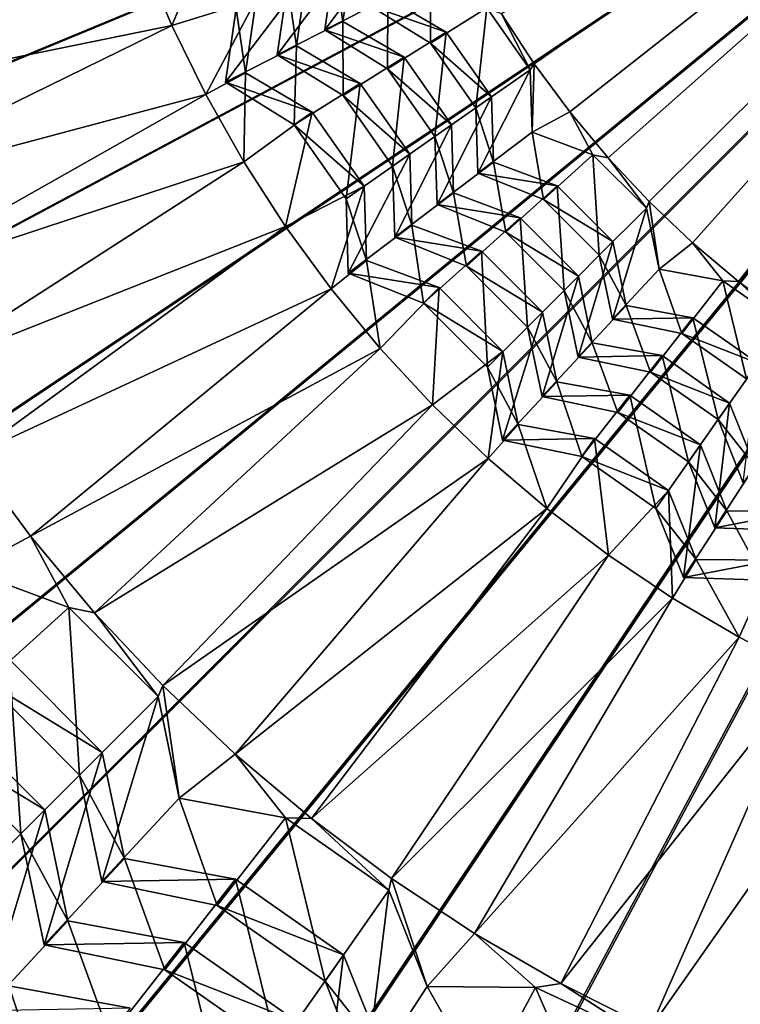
# Model space of a CAD drawing. Extents: x -3.87 to 3.87, y -3.87 to 3.87.
# Tile 43 of 115: x -0.66 to -0.31, y -0.73 to -0.26. Entities that reach past the tile are written whole.
import ezdxf

# ---------------------------------------------------------------- set-up
doc = ezdxf.new("R2010")
doc.units = 0
doc.layers.get('0').update_dxf_attribs({"linetype": 'CONTINUOUS'})

msp = doc.modelspace()

# ---------------------------------------------------------------- linework, layer by layer
for p in [(-0.507238, -0.256977, 7.317452), (-0.507238, -0.256977, 7.317452), (-0.590195, -0.258911, 7.563172), (-0.516089, -0.261105, 7.282718), (-0.516089, -0.261105, 7.282718), (-0.457245, -0.262236, 7.190898), (-0.457245, -0.262236, 7.190898), (-0.529785, -0.268855, 7.439172), (-0.529785, -0.268855, 7.439172), (-0.4649, -0.267595, 7.165191), (-0.4649, -0.267595, 7.165191), (-0.539034, -0.273168, 7.408533), (-0.539034, -0.273168, 7.408533), (-0.477623, -0.274396, 7.317452), (-0.477623, -0.274396, 7.317452), (-0.485623, -0.279997, 7.282718), (-0.485623, -0.279997, 7.282718), (-0.41653, -0.280454, 7.062769), (-0.41653, -0.280454, 7.062769), (-0.414617, -0.277551, 7.055639), (-0.414616, -0.277551, 7.055639), (-0.554507, -0.281879, 7.549801), (-0.554507, -0.281879, 7.549801), (-0.564191, -0.286395, 7.54294), (-0.564191, -0.286395, 7.54294), (-0.49884, -0.287056, 7.439171), (-0.49884, -0.287056, 7.439171), (-0.573716, -0.29246, 7.563172), (-0.507199, -0.292909, 7.408533), (-0.507199, -0.292909, 7.408533), (-0.435292, -0.293589, 7.190898), (-0.435292, -0.293589, 7.190898), (-0.442946, -0.298949, 7.165191), (-0.442946, -0.298949, 7.165191), (-0.522104, -0.300938, 7.549801), (-0.522104, -0.300938, 7.549801), (-0.397351, -0.300862, 7.055639), (-0.397351, -0.300862, 7.055639), (-0.530857, -0.307067, 7.54294), (-0.530857, -0.307067, 7.54294), (-0.45468, -0.307162, 7.317452), (-0.45468, -0.307163, 7.317452), (-0.46268, -0.312764, 7.282718), (-0.46268, -0.312764, 7.282718), (-0.415609, -0.310614, 7.062769), (-0.415609, -0.310614, 7.062769), (-0.474866, -0.321295, 7.439171), (-0.474866, -0.321295, 7.439171), (-0.386153, -0.321605, 7.062769), (-0.386153, -0.321605, 7.062769), (-0.378759, -0.323129, 7.055639), (-0.378759, -0.32313, 7.055639), (-0.555315, -0.324995, 7.563172), (-0.483225, -0.327148, 7.408533), (-0.483225, -0.327148, 7.408533), (-0.434329, -0.325124, 7.190898), (-0.434329, -0.325124, 7.190898), (-0.441983, -0.330484, 7.165193), (-0.441983, -0.330484, 7.165193), (-0.497, -0.33679, 7.549801), (-0.497, -0.33679, 7.549801), (-0.403529, -0.336617, 7.190898), (-0.403529, -0.336617, 7.190898), (-0.505753, -0.342919, 7.54294), (-0.505753, -0.342919, 7.54294), (-0.453674, -0.34012, 7.317454), (-0.453674, -0.34012, 7.317454), (-0.410136, -0.343224, 7.165193), (-0.410136, -0.343224, 7.165193), (-0.461673, -0.345721, 7.282718), (-0.461673, -0.345721, 7.282718), (-0.360269, -0.347489, 7.062769), (-0.360269, -0.347489, 7.062769), (-0.358904, -0.344278, 7.055639), (-0.358904, -0.344278, 7.055639), (-0.421485, -0.35213, 7.317454), (-0.421485, -0.35213, 7.317454), (-0.535052, -0.356404, 7.563172), (-0.473815, -0.355732, 7.439172), (-0.473815, -0.355732, 7.439172), (-0.482174, -0.361585, 7.408535), (-0.482173, -0.361585, 7.408535), (-0.42839, -0.359036, 7.282718), (-0.42839, -0.359036, 7.282718), (-0.376464, -0.363682, 7.190898), (-0.376464, -0.363682, 7.190898), (-0.337853, -0.364237, 7.055639), (-0.337853, -0.364237, 7.055639), (-0.44018, -0.368282, 7.439172), (-0.44018, -0.368282, 7.439172), (-0.383072, -0.370289, 7.165193), (-0.383072, -0.370289, 7.165193), (-0.495899, -0.372851, 7.549801), (-0.495899, -0.372851, 7.549801), (-0.447396, -0.375498, 7.408535), (-0.447396, -0.375498, 7.408535), (-0.504651, -0.37898, 7.542942), (-0.504651, -0.37898, 7.542942), (-0.3932, -0.380415, 7.317454), (-0.3932, -0.380415, 7.317454), (-0.354125, -0.37703, 7.06277), (-0.354125, -0.37703, 7.06277), (-0.460679, -0.385993, 7.549801), (-0.460679, -0.385993, 7.549801), (-0.323208, -0.382739, 7.06277), (-0.323208, -0.382739, 7.06277), (-0.315677, -0.382938, 7.055641), (-0.315676, -0.382938, 7.055641), (-0.512998, -0.386582, 7.563172), (-0.400106, -0.387321, 7.282718), (-0.400106, -0.387321, 7.282718), (-0.468235, -0.393548, 7.542942), (-0.468235, -0.393548, 7.542942), (-0.37004, -0.394571, 7.190899), (-0.37004, -0.394571, 7.190899), (-0.410625, -0.397838, 7.439172), (-0.410625, -0.397838, 7.439172), (-0.337712, -0.40054, 7.190899), (-0.337712, -0.40054, 7.190899), (-0.417841, -0.405054, 7.408535), (-0.417841, -0.405054, 7.408535), (-0.376648, -0.401178, 7.165193), (-0.376648, -0.401178, 7.165193), (-0.343072, -0.408195, 7.165193), (-0.343072, -0.408195, 7.165193), (-0.386486, -0.412697, 7.317454), (-0.386486, -0.412697, 7.317454), (-0.489226, -0.415426, 7.563174), (-0.42973, -0.416941, 7.549801), (-0.42973, -0.416941, 7.549801), (-0.393393, -0.419602, 7.282718), (-0.393393, -0.419602, 7.282718), (-0.352701, -0.418936, 7.317454), (-0.352701, -0.418936, 7.317454), (-0.437286, -0.424497, 7.542942), (-0.437286, -0.424497, 7.542942), (-0.358302, -0.426936, 7.282718), (-0.358302, -0.426936, 7.282718), (-0.40361, -0.43157, 7.439172), (-0.40361, -0.43157, 7.439172), (-0.410826, -0.438785, 7.408535), (-0.410826, -0.438785, 7.408535), (-0.368307, -0.438089, 7.439172), (-0.368307, -0.438089, 7.439172), (-0.463817, -0.44284, 7.563174), (-0.319934, -0.441879, 7.317454), (-0.319934, -0.44188, 7.317454), (-0.37416, -0.446447, 7.408535), (-0.37416, -0.446447, 7.408535), (-0.422385, -0.452262, 7.549801), (-0.422385, -0.452262, 7.549801), (-0.325536, -0.449879, 7.282718), (-0.325536, -0.449879, 7.282718), (-0.429941, -0.459818, 7.542942), (-0.429941, -0.459818, 7.542942), (-0.385418, -0.459089, 7.549801), (-0.385418, -0.459089, 7.549801), (-0.334068, -0.462063, 7.439172), (-0.334068, -0.462063, 7.439172), (-0.436858, -0.46873, 7.563174), (-0.391547, -0.467842, 7.542942), (-0.391547, -0.467842, 7.542942), (-0.339921, -0.470422, 7.408535), (-0.339921, -0.470422, 7.408535), (-0.349565, -0.484193, 7.549801), (-0.349565, -0.484193, 7.549801), (-0.408438, -0.493008, 7.563174), (-0.355694, -0.492946, 7.542942), (-0.355694, -0.492946, 7.542942), (-0.321302, -0.494064, 7.439172), (-0.321302, -0.494064, 7.439172), (-0.327155, -0.502423, 7.408535), (-0.327155, -0.502423, 7.408535), (-0.658618, -0.506428, 7.560863), (-0.378655, -0.515593, 7.563174), (-0.336197, -0.517702, 7.549802), (-0.336197, -0.517702, 7.549802), (-0.342326, -0.526455, 7.542942), (-0.342326, -0.526455, 7.542942), (-0.347609, -0.536408, 7.563175), (-0.639955, -0.540999, 7.568021), (-0.639955, -0.540999, 7.568021), (-0.627632, -0.54354, 7.560865), (-0.315406, -0.555383, 7.563175), (-0.59454, -0.578789, 7.560865), (-0.596815, -0.584139, 7.568021), (-0.596815, -0.584139, 7.568021), (-0.623807, -0.611127, 7.696643), (-0.623807, -0.611127, 7.696643), (-0.559455, -0.612053, 7.560865), (-0.63482, -0.62214, 7.670838), (-0.63482, -0.62214, 7.670838), (-0.586576, -0.633375, 7.568022), (-0.586576, -0.633375, 7.568022), (-0.6517, -0.639017, 7.823682), (-0.6517, -0.639017, 7.823682), (-0.535046, -0.64289, 7.568022), (-0.535046, -0.64289, 7.568022), (-0.522494, -0.643221, 7.560865), (-0.663209, -0.650526, 7.788814), (-0.663209, -0.650526, 7.788814), (-0.6131, -0.662609, 7.696643), (-0.6131, -0.662609, 7.696643), (-0.55922, -0.672558, 7.696643), (-0.55922, -0.672558, 7.696643), (-0.483785, -0.672187, 7.560865), (-0.624114, -0.673621, 7.670838), (-0.624114, -0.673621, 7.670838), (-0.485071, -0.677884, 7.568022), (-0.485071, -0.677884, 7.568022), (-0.568153, -0.685316, 7.670838), (-0.568153, -0.685316, 7.670838), (-0.640511, -0.69282, 7.823684), (-0.640511, -0.69282, 7.823684), (-0.443456, -0.698853, 7.560865), (-0.652021, -0.704328, 7.788815), (-0.652021, -0.704328, 7.788815), (-0.584201, -0.703218, 7.823684), (-0.584201, -0.703218, 7.823684), (-0.506965, -0.709148, 7.696643), (-0.506965, -0.709148, 7.696643), (-0.593537, -0.716551, 7.788815), (-0.593537, -0.716551, 7.788815), (-0.515898, -0.721906, 7.670838), (-0.515898, -0.721906, 7.670838), (-0.466437, -0.724593, 7.568022), (-0.466437, -0.724593, 7.568022), (-0.414038, -0.725016, 7.568022), (-0.414038, -0.725016, 7.568022), (-0.401645, -0.72313, 7.560866)]:
    msp.add_point(p)
for points in [[(-0.430497, -0.253276, 7.055639), (-0.414616, -0.277551, 7.055639), (-0.005412, 0.007484, 7.055641)], [(-0.414616, -0.277551, 7.055639), (-0.397351, -0.300862, 7.055639), (-0.005412, 0.007484, 7.055641)], [(-0.397351, -0.300862, 7.055639), (-0.378759, -0.32313, 7.055639), (-0.005412, 0.007484, 7.055641)], [(-0.378759, -0.32313, 7.055639), (-0.358904, -0.344278, 7.055639), (-0.005412, 0.007484, 7.055641)], [(-0.358904, -0.344278, 7.055639), (-0.337853, -0.364237, 7.055639), (-0.005412, 0.007484, 7.055641)], [(-0.337853, -0.364237, 7.055639), (-0.315676, -0.382938, 7.055641), (-0.005412, 0.007484, 7.055641)], [(-0.315676, -0.382938, 7.055641), (-0.292451, -0.400317, 7.055641), (-0.005412, 0.007484, 7.055641)], [(-3.080135, 0, 4.599772), (-3.065268, -0.301903, 4.599772), (0.000004, 0, 4.599773)], [(-3.065268, -0.301903, 4.599772), (-3.020951, -0.600905, 4.599772), (0.000004, 0, 4.599773)], [(-3.020951, -0.600905, 4.599772), (-2.947471, -0.894106, 4.599772), (0.000004, 0, 4.599773)], [(-2.947471, -0.894106, 4.599772), (-2.845673, -1.178718, 4.599772), (0.000004, 0, 4.599773)], [(-2.845673, -1.178718, 4.599772), (-2.716404, -1.45195, 4.599772), (0.000004, 0, 4.599773)], [(-2.716404, -1.45195, 4.599772), (-2.561038, -1.711234, 4.599772), (0.000004, 0, 4.599773)], [(-2.561038, -1.711234, 4.599772), (-2.380948, -1.953996, 4.599772), (0.000004, 0, 4.599773)], [(-2.380948, -1.953996, 4.599772), (-2.177983, -2.177987, 4.599772), (0.000004, 0, 4.599773)], [(-2.177983, -2.177987, 4.599772), (-1.953992, -2.380952, 4.599772), (0.000004, 0, 4.599773)], [(-1.953992, -2.380952, 4.599772), (-1.711229, -2.561042, 4.599773), (0.000004, 0, 4.599773)], [(-1.718223, 0, 8.640915), (-1.685208, -0.335209, 8.640915), (0, 0, 8.640915)], [(-1.711229, -2.561042, 4.599773), (-1.451946, -2.716409, 4.599773), (0.000004, 0, 4.599773)], [(-1.685208, -0.335209, 8.640915), (-1.587431, -0.657535, 8.640915), (0, 0, 8.640915)], [(-1.587431, -0.657535, 8.640915), (-1.42865, -0.954593, 8.640915), (0, 0, 8.640915)], [(-1.451946, -2.716409, 4.599773), (-1.178714, -2.845677, 4.599773), (0.000004, 0, 4.599773)], [(-1.42865, -0.954593, 8.640915), (-1.214967, -1.214967, 8.640915), (0, 0, 8.640915)], [(-1.214967, -1.214967, 8.640915), (-0.954593, -1.42865, 8.640915), (0, 0, 8.640915)], [(-1.178714, -2.845677, 4.599773), (-0.894102, -2.947475, 4.599773), (0.000004, 0, 4.599773)], [(-1.000946, -0.198916, 4.64179), (-0.000926, 0.000001, 4.641794), (-0.976622, -0.295973, 4.64179)], [(-0.976622, -0.295973, 4.64179), (-0.000926, 0.000001, 4.641794), (-0.942924, -0.390188, 4.64179)], [(-0.954593, -1.42865, 8.640915), (-0.657535, -1.587431, 8.640915), (0, 0, 8.640915)], [(-0.942924, -0.390188, 4.64179), (-0.000926, 0.000001, 4.641794), (-0.900132, -0.480635, 4.64179)], [(-0.900132, -0.480635, 4.64179), (-0.000926, 0.000001, 4.641794), (-0.848702, -0.566465, 4.64179)], [(-0.894102, -2.947475, 4.599773), (-0.600901, -3.020956, 4.599773), (0.000004, 0, 4.599773)], [(-0.848702, -0.566465, 4.64179), (-0.000926, 0.000001, 4.641794), (-0.789087, -0.646826, 4.64179)], [(-0.789087, -0.646826, 4.64179), (-0.000926, 0.000001, 4.641794), (-0.7219, -0.720973, 4.64179)], [(-0.7219, -0.720973, 4.64179), (-0.000926, 0.000001, 4.641794), (-0.647753, -0.78816, 4.64179)], [(-0.657535, -1.587431, 8.640915), (-0.335208, -1.685208, 8.640915), (0, 0, 8.640915)], [(-0.647753, -0.78816, 4.64179), (-0.000926, 0.000001, 4.641794), (-0.567391, -0.847775, 4.64179)], [(-0.600901, -3.020956, 4.599773), (-0.301898, -3.065272, 4.599773), (0.000004, 0, 4.599773)], [(-0.567391, -0.847775, 4.64179), (-0.000926, 0.000001, 4.641794), (-0.481562, -0.899206, 4.64179)], [(-0.481562, -0.899206, 4.64179), (-0.000926, 0.000001, 4.641794), (-0.391114, -0.941997, 4.64179)], [(-0.391114, -0.941997, 4.64179), (-0.000926, 0.000001, 4.641794), (-0.2969, -0.975695, 4.64179)], [(-0.335208, -1.685208, 8.640915), (0, -1.718223, 8.640915), (0, 0, 8.640915)], [(-0.567826, -0.206509, 7.549799), (-0.604696, -0.22446, 7.56317), (-0.590195, -0.258911, 7.563172)], [(-0.567826, -0.206509, 7.549799), (-0.590195, -0.258911, 7.563172), (-0.549329, -0.246176, 7.549799)], [(-0.481054, -0.214346, 7.190898), (-0.511356, -0.228474, 7.282716), (-0.516089, -0.261105, 7.282718)], [(-0.481054, -0.214346, 7.190898), (-0.516089, -0.261105, 7.282718), (-0.485583, -0.245569, 7.190898)], [(-0.794991, -0.252017, 7.560863), (-0.778567, -0.29749, 7.560863), (-0.604696, -0.22446, 7.56317)], [(-0.778567, -0.29749, 7.560863), (-0.590195, -0.258911, 7.563172), (-0.604696, -0.22446, 7.56317)], [(-0.502506, -0.224347, 7.317452), (-0.534088, -0.239072, 7.408533), (-0.539034, -0.273168, 7.408533)], [(-0.502506, -0.224347, 7.317452), (-0.539034, -0.273168, 7.408533), (-0.507238, -0.256977, 7.317452)], [(-0.511356, -0.228474, 7.282716), (-0.507238, -0.256977, 7.317452), (-0.516089, -0.261105, 7.282718)], [(-0.511356, -0.228474, 7.282716), (-0.502505, -0.224347, 7.317452), (-0.507238, -0.256977, 7.317452)], [(-0.52484, -0.234759, 7.439171), (-0.559013, -0.250692, 7.54294), (-0.564191, -0.286395, 7.54294)], [(-0.52484, -0.234759, 7.439171), (-0.564191, -0.286395, 7.54294), (-0.529785, -0.268855, 7.439172)], [(-0.534088, -0.239072, 7.408533), (-0.52484, -0.234759, 7.439171), (-0.529785, -0.268855, 7.439172)], [(-0.464627, -0.234529, 7.062769), (-0.494052, -0.249518, 7.165191), (-0.4649, -0.267595, 7.165191)], [(-0.464627, -0.234529, 7.062769), (-0.4649, -0.267595, 7.165191), (-0.437526, -0.250469, 7.062769)], [(-0.534088, -0.239072, 7.408533), (-0.529785, -0.268855, 7.439172), (-0.539034, -0.273168, 7.408533)], [(-0.549329, -0.246176, 7.549799), (-0.590195, -0.258911, 7.563172), (-0.573716, -0.29246, 7.563172)], [(-0.549329, -0.246176, 7.549799), (-0.573716, -0.29246, 7.563172), (-0.554507, -0.281879, 7.549801)], [(-0.559013, -0.250692, 7.54294), (-0.549329, -0.246176, 7.549799), (-0.554507, -0.281879, 7.549801)], [(-0.485583, -0.245569, 7.190898), (-0.516089, -0.261105, 7.282718), (-0.485623, -0.279997, 7.282718)], [(-0.494052, -0.249518, 7.165191), (-0.485583, -0.245569, 7.190898), (-0.457245, -0.262236, 7.190898)], [(-0.485583, -0.245569, 7.190898), (-0.485623, -0.279997, 7.282718), (-0.457245, -0.262236, 7.190898)], [(-0.559013, -0.250692, 7.54294), (-0.554507, -0.281879, 7.549801), (-0.564191, -0.286395, 7.54294)], [(-0.494052, -0.249518, 7.165191), (-0.457245, -0.262236, 7.190898), (-0.4649, -0.267595, 7.165191)], [(-0.437526, -0.250469, 7.062769), (-0.4649, -0.267595, 7.165191), (-0.442946, -0.298949, 7.165191)], [(-0.437526, -0.250469, 7.062769), (-0.442946, -0.298949, 7.165191), (-0.41653, -0.280454, 7.062769)], [(-0.430498, -0.253276, 7.055639), (-0.437526, -0.250469, 7.062769), (-0.41653, -0.280454, 7.062769)], [(-0.507238, -0.256977, 7.317452), (-0.539034, -0.273168, 7.408533), (-0.507199, -0.292909, 7.408533)], [(-0.516089, -0.261105, 7.282718), (-0.507238, -0.256977, 7.317452), (-0.477623, -0.274396, 7.317452)], [(-0.507238, -0.256977, 7.317452), (-0.507199, -0.292909, 7.408533), (-0.477623, -0.274396, 7.317452)], [(-0.430498, -0.253276, 7.055639), (-0.41653, -0.280454, 7.062769), (-0.414617, -0.277551, 7.055639)], [(-0.778567, -0.29749, 7.560863), (-0.759526, -0.34193, 7.560863), (-0.590195, -0.258911, 7.563172)], [(-0.759526, -0.34193, 7.560863), (-0.573716, -0.29246, 7.563172), (-0.590195, -0.258911, 7.563172)], [(-0.516089, -0.261105, 7.282718), (-0.477623, -0.274396, 7.317452), (-0.485623, -0.279997, 7.282718)], [(-0.457245, -0.262236, 7.190898), (-0.485623, -0.279997, 7.282718), (-0.46268, -0.312764, 7.282718)], [(-0.4649, -0.267595, 7.165191), (-0.457245, -0.262236, 7.190898), (-0.435292, -0.293589, 7.190898)], [(-0.457245, -0.262236, 7.190898), (-0.46268, -0.312764, 7.282718), (-0.435292, -0.293589, 7.190898)], [(-0.529785, -0.268855, 7.439172), (-0.564191, -0.286395, 7.54294), (-0.530857, -0.307067, 7.54294)], [(-0.539034, -0.273168, 7.408533), (-0.529785, -0.268855, 7.439172), (-0.49884, -0.287056, 7.439171)], [(-0.529785, -0.268855, 7.439172), (-0.530857, -0.307067, 7.54294), (-0.49884, -0.287056, 7.439171)], [(-0.4649, -0.267595, 7.165191), (-0.435292, -0.293589, 7.190898), (-0.442946, -0.298949, 7.165191)], [(-0.539034, -0.273168, 7.408533), (-0.49884, -0.287056, 7.439171), (-0.507199, -0.292909, 7.408533)], [(-0.477623, -0.274396, 7.317452), (-0.507199, -0.292909, 7.408533), (-0.483225, -0.327148, 7.408533)], [(-0.485623, -0.279997, 7.282718), (-0.477623, -0.274396, 7.317452), (-0.45468, -0.307163, 7.317452)], [(-0.477623, -0.274396, 7.317452), (-0.483225, -0.327148, 7.408533), (-0.45468, -0.307162, 7.317452)], [(-0.485623, -0.279997, 7.282718), (-0.45468, -0.307163, 7.317452), (-0.46268, -0.312764, 7.282718)], [(-0.41653, -0.280454, 7.062769), (-0.442946, -0.298949, 7.165191), (-0.441983, -0.330484, 7.165193)], [(-0.41653, -0.280454, 7.062769), (-0.441983, -0.330484, 7.165193), (-0.415609, -0.310614, 7.062769)], [(-0.414617, -0.277551, 7.055639), (-0.41653, -0.280454, 7.062769), (-0.415609, -0.310614, 7.062769)], [(-0.414617, -0.277551, 7.055639), (-0.415609, -0.310614, 7.062769), (-0.397351, -0.300862, 7.055639)], [(-0.554507, -0.281879, 7.549801), (-0.573716, -0.29246, 7.563172), (-0.555315, -0.324995, 7.563172)], [(-0.564191, -0.286395, 7.54294), (-0.554507, -0.281879, 7.549801), (-0.522104, -0.300938, 7.549801)], [(-0.554507, -0.281879, 7.549801), (-0.555315, -0.324995, 7.563172), (-0.522104, -0.300938, 7.549801)], [(-0.564191, -0.286395, 7.54294), (-0.522104, -0.300938, 7.549801), (-0.530857, -0.307067, 7.54294)], [(-0.49884, -0.287056, 7.439171), (-0.530857, -0.307067, 7.54294), (-0.505753, -0.342919, 7.54294)], [(-0.507199, -0.292909, 7.408533), (-0.49884, -0.287056, 7.439171), (-0.474866, -0.321295, 7.439171)], [(-0.49884, -0.287056, 7.439171), (-0.505753, -0.342919, 7.54294), (-0.474866, -0.321295, 7.439171)], [(-0.759526, -0.34193, 7.560863), (-0.737934, -0.385188, 7.560863), (-0.573716, -0.29246, 7.563172)], [(-0.737934, -0.385188, 7.560863), (-0.555315, -0.324995, 7.563172), (-0.573716, -0.29246, 7.563172)], [(-0.507199, -0.292909, 7.408533), (-0.474866, -0.321295, 7.439171), (-0.483225, -0.327148, 7.408533)], [(-0.435292, -0.293589, 7.190898), (-0.46268, -0.312764, 7.282718), (-0.461673, -0.345721, 7.282718)], [(-0.435292, -0.293589, 7.190898), (-0.461673, -0.345721, 7.282718), (-0.434329, -0.325124, 7.190898)], [(-0.442946, -0.298949, 7.165191), (-0.435292, -0.293589, 7.190898), (-0.434329, -0.325124, 7.190898)], [(-0.442946, -0.298949, 7.165191), (-0.434329, -0.325124, 7.190898), (-0.441983, -0.330484, 7.165193)], [(-0.522104, -0.300938, 7.549801), (-0.555315, -0.324995, 7.563172), (-0.535052, -0.356404, 7.563172)], [(-0.522104, -0.300938, 7.549801), (-0.535052, -0.356404, 7.563172), (-0.497, -0.33679, 7.549801)], [(-0.530857, -0.307067, 7.54294), (-0.522104, -0.300938, 7.549801), (-0.497, -0.33679, 7.549801)], [(-0.397351, -0.300862, 7.055639), (-0.415609, -0.310614, 7.062769), (-0.386153, -0.321605, 7.062769)], [(-0.397351, -0.300862, 7.055639), (-0.386153, -0.321605, 7.062769), (-0.378759, -0.323129, 7.055639)], [(-0.530857, -0.307067, 7.54294), (-0.497, -0.33679, 7.549801), (-0.505753, -0.342919, 7.54294)], [(-0.45468, -0.307162, 7.317452), (-0.483225, -0.327148, 7.408533), (-0.482174, -0.361585, 7.408535)], [(-0.45468, -0.307162, 7.317452), (-0.482174, -0.361585, 7.408535), (-0.453674, -0.34012, 7.317454)], [(-0.46268, -0.312764, 7.282718), (-0.45468, -0.307163, 7.317452), (-0.453674, -0.34012, 7.317454)], [(-0.46268, -0.312764, 7.282718), (-0.453674, -0.34012, 7.317454), (-0.461673, -0.345721, 7.282718)], [(-0.415609, -0.310614, 7.062769), (-0.441983, -0.330484, 7.165193), (-0.410136, -0.343224, 7.165193)], [(-0.415609, -0.310614, 7.062769), (-0.410136, -0.343224, 7.165193), (-0.386153, -0.321605, 7.062769)], [(-0.474866, -0.321295, 7.439171), (-0.505753, -0.342919, 7.54294), (-0.504651, -0.37898, 7.542942)], [(-0.474866, -0.321295, 7.439171), (-0.504651, -0.37898, 7.542942), (-0.473815, -0.355732, 7.439172)], [(-0.483225, -0.327148, 7.408533), (-0.474866, -0.321295, 7.439171), (-0.473815, -0.355732, 7.439172)], [(-0.386153, -0.321605, 7.062769), (-0.410136, -0.343224, 7.165193), (-0.383072, -0.370289, 7.165193)], [(-0.378759, -0.323129, 7.055639), (-0.386153, -0.321605, 7.062769), (-0.360269, -0.347489, 7.062769)], [(-0.386153, -0.321605, 7.062769), (-0.383072, -0.370289, 7.165193), (-0.360269, -0.347489, 7.062769)], [(-0.378759, -0.323129, 7.055639), (-0.360269, -0.347489, 7.062769), (-0.358904, -0.344278, 7.055639)], [(-0.737934, -0.385188, 7.560863), (-0.713863, -0.427118, 7.560863), (-0.555315, -0.324995, 7.563172)], [(-0.713863, -0.427118, 7.560863), (-0.535052, -0.356404, 7.563172), (-0.555315, -0.324995, 7.563172)], [(-0.483225, -0.327148, 7.408533), (-0.473815, -0.355732, 7.439172), (-0.482173, -0.361585, 7.408535)], [(-0.434329, -0.325124, 7.190898), (-0.461673, -0.345721, 7.282718), (-0.42839, -0.359036, 7.282718)], [(-0.441983, -0.330484, 7.165193), (-0.434329, -0.325124, 7.190898), (-0.403529, -0.336617, 7.190898)], [(-0.434329, -0.325124, 7.190898), (-0.42839, -0.359036, 7.282718), (-0.403529, -0.336617, 7.190898)], [(-0.441983, -0.330484, 7.165193), (-0.403529, -0.336617, 7.190898), (-0.410136, -0.343224, 7.165193)], [(-0.497, -0.33679, 7.549801), (-0.535052, -0.356404, 7.563172), (-0.512998, -0.386582, 7.563172)], [(-0.497, -0.33679, 7.549801), (-0.512998, -0.386582, 7.563172), (-0.495899, -0.372851, 7.549801)], [(-0.505753, -0.342919, 7.54294), (-0.497, -0.33679, 7.549801), (-0.495899, -0.372851, 7.549801)], [(-0.403529, -0.336617, 7.190898), (-0.42839, -0.359036, 7.282718), (-0.400106, -0.387321, 7.282718)], [(-0.410136, -0.343224, 7.165193), (-0.403529, -0.336617, 7.190898), (-0.376464, -0.363682, 7.190898)], [(-0.403529, -0.336617, 7.190898), (-0.400106, -0.387321, 7.282718), (-0.376464, -0.363682, 7.190898)], [(-0.505753, -0.342919, 7.54294), (-0.495899, -0.372851, 7.549801), (-0.504651, -0.37898, 7.542942)], [(-0.453674, -0.34012, 7.317454), (-0.482174, -0.361585, 7.408535), (-0.447396, -0.375498, 7.408535)], [(-0.461673, -0.345721, 7.282718), (-0.453674, -0.34012, 7.317454), (-0.421485, -0.35213, 7.317454)], [(-0.453674, -0.34012, 7.317454), (-0.447396, -0.375498, 7.408535), (-0.421485, -0.35213, 7.317454)], [(-0.410136, -0.343224, 7.165193), (-0.376464, -0.363682, 7.190898), (-0.383072, -0.370289, 7.165193)], [(-0.461673, -0.345721, 7.282718), (-0.421485, -0.35213, 7.317454), (-0.42839, -0.359036, 7.282718)], [(-0.360269, -0.347489, 7.062769), (-0.383072, -0.370289, 7.165193), (-0.376648, -0.401178, 7.165193)], [(-0.360269, -0.347489, 7.062769), (-0.376648, -0.401178, 7.165193), (-0.354125, -0.37703, 7.06277)], [(-0.358904, -0.344278, 7.055639), (-0.360269, -0.347489, 7.062769), (-0.354125, -0.37703, 7.06277)], [(-0.358904, -0.344278, 7.055639), (-0.354125, -0.37703, 7.06277), (-0.337853, -0.364237, 7.055639)], [(-0.421485, -0.35213, 7.317454), (-0.447396, -0.375498, 7.408535), (-0.417841, -0.405054, 7.408535)], [(-0.42839, -0.359036, 7.282718), (-0.421485, -0.35213, 7.317454), (-0.3932, -0.380415, 7.317454)], [(-0.421485, -0.35213, 7.317454), (-0.417841, -0.405054, 7.408535), (-0.3932, -0.380415, 7.317454)], [(-0.713863, -0.427118, 7.560863), (-0.687394, -0.467577, 7.560863), (-0.535052, -0.356404, 7.563172)], [(-0.687394, -0.467577, 7.560863), (-0.512998, -0.386582, 7.563172), (-0.535052, -0.356404, 7.563172)], [(-0.473815, -0.355732, 7.439172), (-0.504651, -0.37898, 7.542942), (-0.468235, -0.393548, 7.542942)], [(-0.482173, -0.361585, 7.408535), (-0.473815, -0.355732, 7.439172), (-0.44018, -0.368282, 7.439172)], [(-0.473815, -0.355732, 7.439172), (-0.468235, -0.393548, 7.542942), (-0.44018, -0.368282, 7.439172)], [(-0.482173, -0.361585, 7.408535), (-0.44018, -0.368282, 7.439172), (-0.447396, -0.375498, 7.408535)], [(-0.42839, -0.359036, 7.282718), (-0.3932, -0.380415, 7.317454), (-0.400106, -0.387321, 7.282718)], [(-0.376464, -0.363682, 7.190898), (-0.400106, -0.387321, 7.282718), (-0.393393, -0.419602, 7.282718)], [(-0.376464, -0.363682, 7.190898), (-0.393393, -0.419602, 7.282718), (-0.37004, -0.394571, 7.190899)], [(-0.383072, -0.370289, 7.165193), (-0.376464, -0.363682, 7.190898), (-0.37004, -0.394571, 7.190899)], [(-0.337853, -0.364237, 7.055639), (-0.354125, -0.37703, 7.06277), (-0.323208, -0.382739, 7.06277)], [(-0.337853, -0.364237, 7.055639), (-0.323208, -0.382739, 7.06277), (-0.315677, -0.382938, 7.055641)], [(-0.44018, -0.368282, 7.439172), (-0.468235, -0.393548, 7.542942), (-0.437286, -0.424497, 7.542942)], [(-0.447396, -0.375498, 7.408535), (-0.44018, -0.368282, 7.439172), (-0.410625, -0.397838, 7.439172)], [(-0.44018, -0.368282, 7.439172), (-0.437286, -0.424497, 7.542942), (-0.410625, -0.397838, 7.439172)], [(-0.383072, -0.370289, 7.165193), (-0.37004, -0.394571, 7.190899), (-0.376648, -0.401178, 7.165193)], [(-0.495899, -0.372851, 7.549801), (-0.512998, -0.386582, 7.563172), (-0.489226, -0.415426, 7.563174)], [(-0.504651, -0.37898, 7.542942), (-0.495899, -0.372851, 7.549801), (-0.460679, -0.385993, 7.549801)], [(-0.495899, -0.372851, 7.549801), (-0.489226, -0.415426, 7.563174), (-0.460679, -0.385993, 7.549801)], [(-0.447396, -0.375498, 7.408535), (-0.410625, -0.397838, 7.439172), (-0.417841, -0.405054, 7.408535)], [(-0.504651, -0.37898, 7.542942), (-0.460679, -0.385993, 7.549801), (-0.468235, -0.393548, 7.542942)], [(-0.3932, -0.380415, 7.317454), (-0.417841, -0.405054, 7.408535), (-0.410826, -0.438785, 7.408535)], [(-0.3932, -0.380415, 7.317454), (-0.410826, -0.438785, 7.408535), (-0.386486, -0.412697, 7.317454)], [(-0.400106, -0.387321, 7.282718), (-0.3932, -0.380415, 7.317454), (-0.386486, -0.412697, 7.317454)], [(-0.354125, -0.37703, 7.06277), (-0.376648, -0.401178, 7.165193), (-0.343072, -0.408195, 7.165193)], [(-0.354125, -0.37703, 7.06277), (-0.343072, -0.408195, 7.165193), (-0.323208, -0.382739, 7.06277)], [(-0.460679, -0.385993, 7.549801), (-0.489226, -0.415426, 7.563174), (-0.463817, -0.44284, 7.563174)], [(-0.468235, -0.393548, 7.542942), (-0.460679, -0.385993, 7.549801), (-0.42973, -0.416941, 7.549801)], [(-0.460679, -0.385993, 7.549801), (-0.463817, -0.44284, 7.563174), (-0.42973, -0.416941, 7.549801)], [(-0.323208, -0.382739, 7.06277), (-0.343072, -0.408195, 7.165193), (-0.311719, -0.430149, 7.165193)], [(-0.315677, -0.382938, 7.055641), (-0.323208, -0.382739, 7.06277), (-0.293222, -0.403735, 7.06277)], [(-0.323208, -0.382739, 7.06277), (-0.311719, -0.430149, 7.165193), (-0.293222, -0.403735, 7.06277)], [(-0.315677, -0.382938, 7.055641), (-0.293222, -0.403735, 7.06277), (-0.292451, -0.400317, 7.055641)], [(-0.687394, -0.467577, 7.560863), (-0.658618, -0.506428, 7.560863), (-0.512998, -0.386582, 7.563172)], [(-0.658618, -0.506428, 7.560863), (-0.489226, -0.415426, 7.563174), (-0.512998, -0.386582, 7.563172)], [(-0.400106, -0.387321, 7.282718), (-0.386486, -0.412697, 7.317454), (-0.393393, -0.419602, 7.282718)], [(-0.468235, -0.393548, 7.542942), (-0.42973, -0.416941, 7.549801), (-0.437286, -0.424497, 7.542942)], [(-0.37004, -0.394571, 7.190899), (-0.393393, -0.419602, 7.282718), (-0.358302, -0.426936, 7.282718)], [(-0.376648, -0.401178, 7.165193), (-0.37004, -0.394571, 7.190899), (-0.337712, -0.40054, 7.190899)], [(-0.37004, -0.394571, 7.190899), (-0.358302, -0.426936, 7.282718), (-0.337712, -0.40054, 7.190899)], [(-0.410625, -0.397838, 7.439172), (-0.437286, -0.424497, 7.542942), (-0.429941, -0.459818, 7.542942)], [(-0.410625, -0.397838, 7.439172), (-0.429941, -0.459818, 7.542942), (-0.40361, -0.43157, 7.439172)], [(-0.417841, -0.405054, 7.408535), (-0.410625, -0.397838, 7.439172), (-0.40361, -0.43157, 7.439172)], [(-0.376648, -0.401178, 7.165193), (-0.337712, -0.40054, 7.190899), (-0.343072, -0.408195, 7.165193)], [(-0.337712, -0.40054, 7.190899), (-0.358302, -0.426936, 7.282718), (-0.325536, -0.449879, 7.282718)], [(-0.343072, -0.408195, 7.165193), (-0.337712, -0.40054, 7.190899), (-0.306359, -0.422494, 7.190899)], [(-0.337712, -0.40054, 7.190899), (-0.325536, -0.449879, 7.282718), (-0.306359, -0.422494, 7.190899)], [(-0.417841, -0.405054, 7.408535), (-0.40361, -0.43157, 7.439172), (-0.410826, -0.438785, 7.408535)], [(-0.343072, -0.408195, 7.165193), (-0.306359, -0.422494, 7.190899), (-0.311719, -0.430149, 7.165193)], [(-0.386486, -0.412697, 7.317454), (-0.410826, -0.438785, 7.408535), (-0.37416, -0.446447, 7.408535)], [(-0.393393, -0.419602, 7.282718), (-0.386486, -0.412697, 7.317454), (-0.352701, -0.418936, 7.317454)], [(-0.386486, -0.412697, 7.317454), (-0.37416, -0.446447, 7.408535), (-0.352701, -0.418936, 7.317454)], [(-0.658618, -0.506428, 7.560863), (-0.627632, -0.54354, 7.560865), (-0.489226, -0.415426, 7.563174)], [(-0.627632, -0.54354, 7.560865), (-0.463817, -0.44284, 7.563174), (-0.489226, -0.415426, 7.563174)], [(-0.42973, -0.416941, 7.549801), (-0.463817, -0.44284, 7.563174), (-0.436858, -0.46873, 7.563174)], [(-0.437286, -0.424497, 7.542942), (-0.42973, -0.416941, 7.549801), (-0.422385, -0.452262, 7.549801)], [(-0.42973, -0.416941, 7.549801), (-0.436858, -0.46873, 7.563174), (-0.422385, -0.452262, 7.549801)], [(-0.393393, -0.419602, 7.282718), (-0.352701, -0.418936, 7.317454), (-0.358302, -0.426936, 7.282718)], [(-0.352701, -0.418936, 7.317454), (-0.37416, -0.446447, 7.408535), (-0.339921, -0.470422, 7.408535)], [(-0.358302, -0.426936, 7.282718), (-0.352701, -0.418936, 7.317454), (-0.319934, -0.441879, 7.317454)], [(-0.352701, -0.418936, 7.317454), (-0.339921, -0.470422, 7.408535), (-0.319934, -0.44188, 7.317454)], [(-0.437286, -0.424497, 7.542942), (-0.422385, -0.452262, 7.549801), (-0.429941, -0.459818, 7.542942)], [(-0.306359, -0.422494, 7.190899), (-0.325536, -0.449879, 7.282718), (-0.313318, -0.480505, 7.282718)], [(-0.358302, -0.426936, 7.282718), (-0.319934, -0.441879, 7.317454), (-0.325536, -0.449879, 7.282718)], [(-0.40361, -0.43157, 7.439172), (-0.429941, -0.459818, 7.542942), (-0.391547, -0.467842, 7.542942)], [(-0.410826, -0.438785, 7.408535), (-0.40361, -0.43157, 7.439172), (-0.368307, -0.438089, 7.439172)], [(-0.40361, -0.43157, 7.439172), (-0.391547, -0.467842, 7.542942), (-0.368307, -0.438089, 7.439172)], [(-0.410826, -0.438785, 7.408535), (-0.368307, -0.438089, 7.439172), (-0.37416, -0.446447, 7.408535)], [(-0.368307, -0.438089, 7.439172), (-0.391547, -0.467842, 7.542942), (-0.355694, -0.492946, 7.542942)], [(-0.37416, -0.446447, 7.408535), (-0.368307, -0.438089, 7.439172), (-0.334068, -0.462063, 7.439172)], [(-0.368307, -0.438089, 7.439172), (-0.355694, -0.492946, 7.542942), (-0.334068, -0.462063, 7.439172)], [(-0.627632, -0.54354, 7.560865), (-0.59454, -0.578789, 7.560865), (-0.463817, -0.44284, 7.563174)], [(-0.59454, -0.578789, 7.560865), (-0.436858, -0.46873, 7.563174), (-0.463817, -0.44284, 7.563174)], [(-0.319934, -0.44188, 7.317454), (-0.339921, -0.470422, 7.408535), (-0.327155, -0.502423, 7.408535)], [(-0.319934, -0.44188, 7.317454), (-0.327155, -0.502423, 7.408535), (-0.307717, -0.472505, 7.317454)], [(-0.325536, -0.449879, 7.282718), (-0.319934, -0.441879, 7.317454), (-0.307717, -0.472505, 7.317454)], [(-0.37416, -0.446447, 7.408535), (-0.334068, -0.462063, 7.439172), (-0.339921, -0.470422, 7.408535)], [(-0.422385, -0.452262, 7.549801), (-0.436858, -0.46873, 7.563174), (-0.408438, -0.493008, 7.563174)], [(-0.429941, -0.459818, 7.542942), (-0.422385, -0.452262, 7.549801), (-0.385418, -0.459089, 7.549801)], [(-0.422385, -0.452262, 7.549801), (-0.408438, -0.493008, 7.563174), (-0.385418, -0.459089, 7.549801)], [(-0.325536, -0.449879, 7.282718), (-0.307717, -0.472505, 7.317454), (-0.313318, -0.480505, 7.282718)], [(-0.429941, -0.459818, 7.542942), (-0.385418, -0.459089, 7.549801), (-0.391547, -0.467842, 7.542942)], [(-0.385418, -0.459089, 7.549801), (-0.408438, -0.493008, 7.563174), (-0.378655, -0.515593, 7.563174)], [(-0.391547, -0.467842, 7.542942), (-0.385418, -0.459089, 7.549801), (-0.349565, -0.484193, 7.549801)], [(-0.385418, -0.459089, 7.549801), (-0.378655, -0.515593, 7.563174), (-0.349565, -0.484193, 7.549801)], [(-0.334068, -0.462063, 7.439172), (-0.355694, -0.492946, 7.542942), (-0.342326, -0.526455, 7.542942)], [(-0.334068, -0.462063, 7.439172), (-0.342326, -0.526455, 7.542942), (-0.321302, -0.494064, 7.439172)], [(-0.339921, -0.470422, 7.408535), (-0.334068, -0.462063, 7.439172), (-0.321302, -0.494064, 7.439172)], [(-0.687394, -0.467577, 7.560863), (-0.689049, -0.522681, 7.568021), (-0.658618, -0.506428, 7.560863)], [(-0.436858, -0.46873, 7.563174), (-0.59454, -0.578789, 7.560865), (-0.559455, -0.612053, 7.560865)], [(-0.408438, -0.493008, 7.563174), (-0.436858, -0.46873, 7.563174), (-0.559455, -0.612053, 7.560865)], [(-0.391547, -0.467842, 7.542942), (-0.349565, -0.484193, 7.549801), (-0.355694, -0.492946, 7.542942)], [(-0.339921, -0.470422, 7.408535), (-0.321302, -0.494064, 7.439172), (-0.327155, -0.502423, 7.408535)], [(-0.307717, -0.472505, 7.317454), (-0.327155, -0.502423, 7.408535), (-0.289716, -0.503602, 7.408535)], [(-0.349565, -0.484193, 7.549801), (-0.378655, -0.515593, 7.563174), (-0.347609, -0.536408, 7.563175)], [(-0.355694, -0.492946, 7.542942), (-0.349565, -0.484193, 7.549801), (-0.336197, -0.517702, 7.549802)], [(-0.349565, -0.484193, 7.549801), (-0.347609, -0.536408, 7.563175), (-0.336197, -0.517702, 7.549802)], [(-0.408438, -0.493008, 7.563174), (-0.559455, -0.612053, 7.560865), (-0.522494, -0.643221, 7.560865)], [(-0.378655, -0.515593, 7.563174), (-0.408438, -0.493008, 7.563174), (-0.522494, -0.643221, 7.560865)], [(-0.355694, -0.492946, 7.542942), (-0.336197, -0.517702, 7.549802), (-0.342326, -0.526455, 7.542942)], [(-0.321302, -0.494064, 7.439172), (-0.342326, -0.526455, 7.542942), (-0.303123, -0.52769, 7.542942)], [(-0.327155, -0.502423, 7.408535), (-0.321302, -0.494064, 7.439172), (-0.285403, -0.494353, 7.439172)], [(-0.327155, -0.502423, 7.408535), (-0.285403, -0.494353, 7.439172), (-0.289716, -0.503602, 7.408535)], [(-0.321302, -0.494064, 7.439172), (-0.303123, -0.52769, 7.542942), (-0.285403, -0.494354, 7.439172)], [(-0.658618, -0.506428, 7.560863), (-0.689049, -0.522681, 7.568021), (-0.639955, -0.540999, 7.568021)], [(-0.658618, -0.506428, 7.560863), (-0.639955, -0.540999, 7.568021), (-0.627632, -0.54354, 7.560865)], [(-0.378655, -0.515593, 7.563174), (-0.522494, -0.643221, 7.560865), (-0.483785, -0.672187, 7.560865)], [(-0.347609, -0.536408, 7.563175), (-0.378655, -0.515593, 7.563174), (-0.483785, -0.672187, 7.560865)], [(-0.336197, -0.517702, 7.549802), (-0.347609, -0.536408, 7.563175), (-0.315406, -0.555383, 7.563175)], [(-0.342326, -0.526455, 7.542942), (-0.336197, -0.517702, 7.549802), (-0.298607, -0.518006, 7.549802)], [(-0.342326, -0.526455, 7.542942), (-0.298607, -0.518006, 7.549802), (-0.303123, -0.52769, 7.542942)], [(-0.336197, -0.517702, 7.549802), (-0.315406, -0.555383, 7.563175), (-0.298607, -0.518006, 7.549802)], [(-0.298607, -0.518006, 7.549802), (-0.315406, -0.555383, 7.563175), (-0.282153, -0.572452, 7.563175)], [(-0.689049, -0.522681, 7.568021), (-0.679927, -0.577032, 7.670838), (-0.639955, -0.540999, 7.568021)], [(-0.347609, -0.536408, 7.563175), (-0.483785, -0.672187, 7.560865), (-0.443456, -0.698853, 7.560865)], [(-0.315406, -0.555383, 7.563175), (-0.347609, -0.536408, 7.563175), (-0.443456, -0.698853, 7.560865)], [(-0.639955, -0.540999, 7.568021), (-0.679927, -0.577032, 7.670838), (-0.63482, -0.62214, 7.670838)], [(-0.627632, -0.54354, 7.560865), (-0.639955, -0.540999, 7.568021), (-0.596815, -0.584139, 7.568021)], [(-0.639955, -0.540999, 7.568021), (-0.63482, -0.62214, 7.670838), (-0.596815, -0.584139, 7.568021)], [(-0.627632, -0.54354, 7.560865), (-0.596815, -0.584139, 7.568021), (-0.59454, -0.578789, 7.560865)], [(-0.315406, -0.555383, 7.563175), (-0.443456, -0.698853, 7.560865), (-0.401645, -0.72313, 7.560866)], [(-0.282153, -0.572452, 7.563175), (-0.315406, -0.555383, 7.563175), (-0.401645, -0.72313, 7.560866)], [(-0.668915, -0.566019, 7.696643), (-0.710351, -0.603384, 7.788814), (-0.663209, -0.650526, 7.788814)], [(-0.679927, -0.577032, 7.670838), (-0.668914, -0.566019, 7.696643), (-0.623807, -0.611127, 7.696643)], [(-0.668915, -0.566019, 7.696643), (-0.663209, -0.650526, 7.788814), (-0.623807, -0.611127, 7.696643)], [(-0.679927, -0.577032, 7.670838), (-0.623807, -0.611127, 7.696643), (-0.63482, -0.62214, 7.670838)], [(-0.282153, -0.572452, 7.563175), (-0.401645, -0.72313, 7.560866), (-0.358494, -0.744934, 7.560866)], [(-0.247965, -0.58756, 7.563175), (-0.282153, -0.572452, 7.563175), (-0.358494, -0.744934, 7.560866)], [(-0.59454, -0.578789, 7.560865), (-0.596815, -0.584139, 7.568021), (-0.586576, -0.633375, 7.568022)], [(-0.59454, -0.578789, 7.560865), (-0.586576, -0.633375, 7.568022), (-0.559455, -0.612053, 7.560865)], [(-0.596815, -0.584139, 7.568021), (-0.63482, -0.62214, 7.670838), (-0.624114, -0.673621, 7.670838)], [(-0.596815, -0.584139, 7.568021), (-0.624114, -0.673621, 7.670838), (-0.586576, -0.633375, 7.568022)], [(-0.314147, -0.764192, 7.560866), (-0.247965, -0.58756, 7.563175), (-0.358494, -0.744934, 7.560866)], [(-0.710351, -0.603384, 7.788814), (-0.698842, -0.591875, 7.823682), (-0.6517, -0.639017, 7.823682)], [(-0.698842, -0.591875, 7.823682), (-0.692768, -0.680081, 7.915114), (-0.6517, -0.639017, 7.823682)], [(-0.710351, -0.603384, 7.788814), (-0.6517, -0.639017, 7.823682), (-0.663209, -0.650526, 7.788814)], [(-0.623807, -0.611127, 7.696643), (-0.663209, -0.650526, 7.788814), (-0.652021, -0.704328, 7.788815)], [(-0.623807, -0.611127, 7.696643), (-0.652021, -0.704328, 7.788815), (-0.6131, -0.662609, 7.696643)], [(-0.63482, -0.62214, 7.670838), (-0.623807, -0.611127, 7.696643), (-0.6131, -0.662609, 7.696643)], [(-0.559455, -0.612053, 7.560865), (-0.586576, -0.633375, 7.568022), (-0.535046, -0.64289, 7.568022)], [(-0.559455, -0.612053, 7.560865), (-0.535046, -0.64289, 7.568022), (-0.522494, -0.643221, 7.560865)], [(-0.63482, -0.62214, 7.670838), (-0.6131, -0.662609, 7.696643), (-0.624114, -0.673621, 7.670838)], [(-0.586576, -0.633375, 7.568022), (-0.624114, -0.673621, 7.670838), (-0.568153, -0.685316, 7.670838)], [(-0.586576, -0.633375, 7.568022), (-0.568153, -0.685316, 7.670838), (-0.535046, -0.64289, 7.568022)], [(-0.6517, -0.639017, 7.823682), (-0.692768, -0.680081, 7.915114), (-0.681076, -0.736299, 7.915114)], [(-0.6517, -0.639017, 7.823682), (-0.681076, -0.736299, 7.915114), (-0.640511, -0.69282, 7.823684)], [(-0.663209, -0.650526, 7.788814), (-0.6517, -0.639017, 7.823682), (-0.640511, -0.69282, 7.823684)], [(-0.535046, -0.64289, 7.568022), (-0.568153, -0.685316, 7.670838), (-0.515898, -0.721906, 7.670838)], [(-0.522494, -0.643221, 7.560865), (-0.535046, -0.64289, 7.568022), (-0.485071, -0.677884, 7.568022)], [(-0.535046, -0.64289, 7.568022), (-0.515898, -0.721906, 7.670838), (-0.485071, -0.677884, 7.568022)], [(-0.522494, -0.643221, 7.560865), (-0.485071, -0.677884, 7.568022), (-0.483785, -0.672187, 7.560865)], [(-0.663209, -0.650526, 7.788814), (-0.640511, -0.69282, 7.823684), (-0.652021, -0.704328, 7.788815)], [(-0.6131, -0.662609, 7.696643), (-0.652021, -0.704328, 7.788815), (-0.593537, -0.716551, 7.788815)], [(-0.624114, -0.673621, 7.670838), (-0.6131, -0.662609, 7.696643), (-0.55922, -0.672558, 7.696643)], [(-0.6131, -0.662609, 7.696643), (-0.593537, -0.716551, 7.788815), (-0.55922, -0.672558, 7.696643)], [(-0.624114, -0.673621, 7.670838), (-0.55922, -0.672558, 7.696643), (-0.568153, -0.685316, 7.670838)], [(-0.55922, -0.672558, 7.696643), (-0.593537, -0.716551, 7.788815), (-0.538926, -0.75479, 7.788815)], [(-0.568153, -0.685316, 7.670838), (-0.55922, -0.672558, 7.696643), (-0.506965, -0.709148, 7.696643)], [(-0.55922, -0.672558, 7.696643), (-0.538926, -0.75479, 7.788815), (-0.506965, -0.709148, 7.696643)], [(-0.483785, -0.672187, 7.560865), (-0.485071, -0.677884, 7.568022), (-0.466437, -0.724593, 7.568022)], [(-0.483785, -0.672187, 7.560865), (-0.466437, -0.724593, 7.568022), (-0.443456, -0.698853, 7.560865)], [(-0.485071, -0.677884, 7.568022), (-0.515898, -0.721906, 7.670838), (-0.496413, -0.770746, 7.670838)], [(-0.485071, -0.677884, 7.568022), (-0.496413, -0.770746, 7.670838), (-0.466437, -0.724593, 7.568022)], [(-0.568153, -0.685316, 7.670838), (-0.506965, -0.709148, 7.696643), (-0.515898, -0.721906, 7.670838)], [(-0.640511, -0.69282, 7.823684), (-0.681076, -0.736299, 7.915114), (-0.619966, -0.749071, 7.915114)], [(-0.652021, -0.704328, 7.788815), (-0.640511, -0.69282, 7.823684), (-0.584201, -0.703218, 7.823684)], [(-0.640511, -0.69282, 7.823684), (-0.619966, -0.749071, 7.915114), (-0.584201, -0.703218, 7.823684)], [(-0.443456, -0.698853, 7.560865), (-0.466437, -0.724593, 7.568022), (-0.414038, -0.725016, 7.568022)], [(-0.443456, -0.698853, 7.560865), (-0.414038, -0.725016, 7.568022), (-0.401645, -0.72313, 7.560866)], [(-0.652021, -0.704328, 7.788815), (-0.584201, -0.703218, 7.823684), (-0.593537, -0.716551, 7.788815)], [(-0.584201, -0.703218, 7.823684), (-0.619966, -0.749071, 7.915114), (-0.562902, -0.789028, 7.915114)], [(-0.593537, -0.716551, 7.788815), (-0.584201, -0.703218, 7.823684), (-0.52959, -0.741457, 7.823684)], [(-0.584201, -0.703218, 7.823684), (-0.562902, -0.789028, 7.915114), (-0.52959, -0.741457, 7.823684)], [(-0.506965, -0.709148, 7.696643), (-0.538926, -0.75479, 7.788815), (-0.518563, -0.805832, 7.788815)], [(-0.506965, -0.709148, 7.696643), (-0.518563, -0.805832, 7.788815), (-0.487481, -0.757988, 7.696643)], [(-0.515898, -0.721906, 7.670838), (-0.506965, -0.709148, 7.696643), (-0.487481, -0.757988, 7.696643)], [(-0.593537, -0.716551, 7.788815), (-0.52959, -0.741457, 7.823684), (-0.538926, -0.75479, 7.788815)], [(-0.789066, -0.788139, 4.64179), (-0.7219, -0.720973, 4.64179), (-0.647753, -0.78816, 4.64179)], [(-0.669049, -0.724274, 7.945869), (-0.712935, -0.771354, 8.050037), (-0.648944, -0.784728, 8.050037)], [(-0.681076, -0.7363, 7.915114), (-0.669049, -0.724274, 7.945869), (-0.610211, -0.735139, 7.945869)], [(-0.669049, -0.724274, 7.945869), (-0.648944, -0.784728, 8.050037), (-0.610211, -0.735139, 7.945869)], [(-0.515898, -0.721906, 7.670838), (-0.487481, -0.757988, 7.696643), (-0.496413, -0.770746, 7.670838)], [(-0.466437, -0.724593, 7.568022), (-0.496413, -0.770746, 7.670838), (-0.439274, -0.772546, 7.670838)], [(-0.466437, -0.724593, 7.568022), (-0.439274, -0.772546, 7.670838), (-0.414038, -0.725016, 7.568022)], [(-0.414038, -0.725016, 7.568022), (-0.439274, -0.772546, 7.670838), (-0.381458, -0.799505, 7.670838)], [(-0.401645, -0.72313, 7.560866), (-0.414038, -0.725016, 7.568022), (-0.358745, -0.750799, 7.568022)], [(-0.414038, -0.725016, 7.568022), (-0.381458, -0.799505, 7.670838), (-0.358745, -0.750799, 7.568022)], [(-0.401645, -0.72313, 7.560866), (-0.358745, -0.750799, 7.568022), (-0.358494, -0.744934, 7.560866)]]:
    msp.add_3dface(points)

doc.saveas('drawing.dxf')
